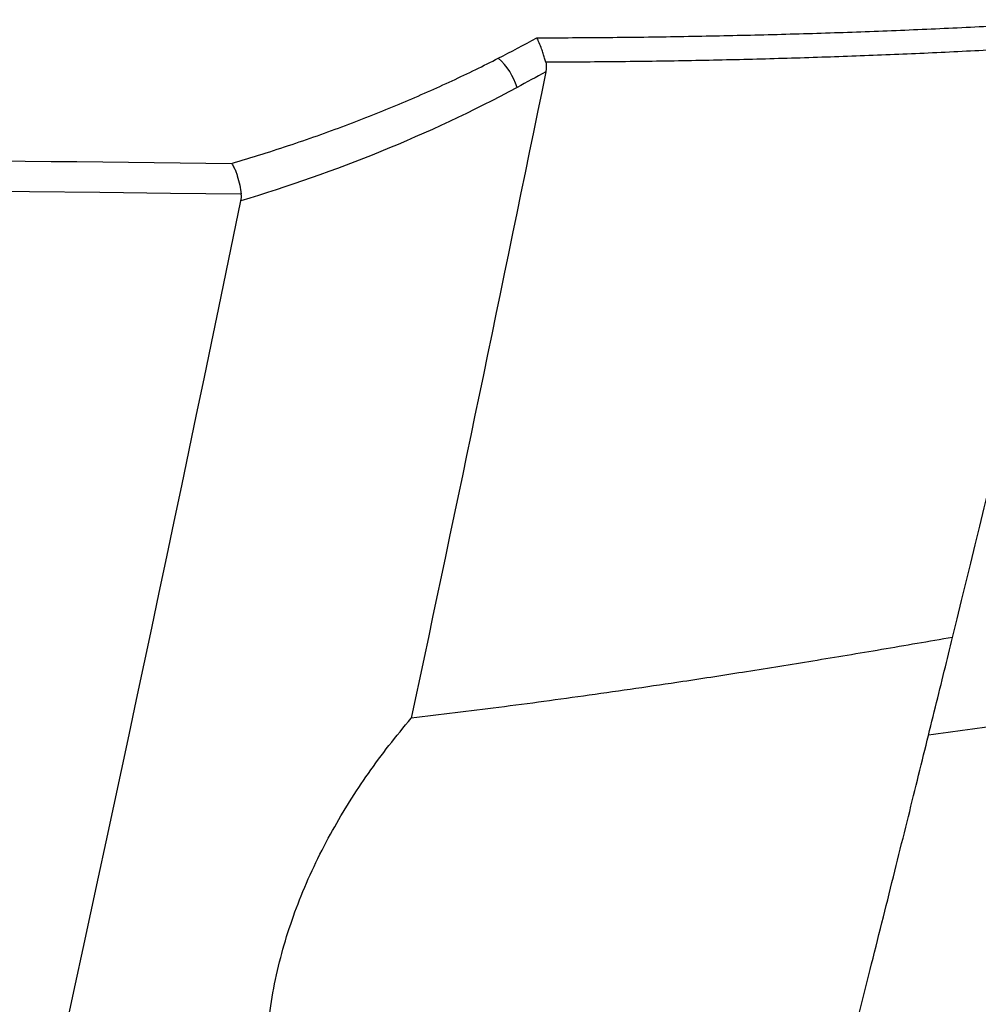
# Model space of a CAD drawing. Header units: millimetres. Extents: x 25 to 1229, y -261 to 1180.
# Tile 65 of 224: x 231 to 245, y 309 to 323. Entities that reach past the tile are written whole.
import ezdxf

# ---------------------------------------------------------------- set-up
doc = ezdxf.new("R2010")
doc.units = ezdxf.units.MM

msp = doc.modelspace()

# ---------------------------------------------------------------- linework, layer by layer
at = {"color": 7, "linetype": 'Continuous', "lineweight": 25}
msp.add_arc((237.551, 322.084), 0.955, 17.3296, 47.9943, dxfattribs=at)
for points, knots in [([(238.748, 323.09), (239.094, 323.091), (239.785, 323.094), (240.819, 323.108), (241.849, 323.129), (242.875, 323.157), (243.897, 323.194), (244.914, 323.238), (245.928, 323.29), (246.602, 323.332), (246.938, 323.353)], [0, 0, 0, 0, 0.126514, 0.252569, 0.378178, 0.503354, 0.62811, 0.75246, 0.876419, 1, 1, 1, 1]), ([(238.878, 322.735), (238.873, 322.755), (238.862, 322.797), (238.842, 322.862), (238.816, 322.938), (238.784, 323.017), (238.76, 323.066), (238.748, 323.09)], [0, 0, 0, 0, 0.150221, 0.317122, 0.499521, 0.753394, 1, 1, 1, 1]), ([(246.856, 323.002), (246.535, 322.982), (245.891, 322.941), (244.919, 322.889), (243.936, 322.844), (242.944, 322.807), (241.941, 322.777), (240.929, 322.755), (239.907, 322.74), (239.222, 322.736), (238.878, 322.735)], [0, 0, 0, 0, 0.120922, 0.243014, 0.366273, 0.490699, 0.616287, 0.743035, 0.870941, 1, 1, 1, 1]), ([(103.211, 322.823), (109.795, 322.739), (123.244, 322.566), (143.837, 322.311), (165.269, 322.052), (187.54, 321.792), (210.65, 321.528), (226.336, 321.355), (234.319, 321.267)], [0, 0, 0, 0, 0.150671, 0.30774, 0.471208, 0.641074, 0.817338, 1, 1, 1, 1]), ([(234.319, 321.267), (234.468, 321.311), (234.761, 321.399), (235.193, 321.54), (235.613, 321.684), (236.019, 321.834), (236.413, 321.987), (236.793, 322.143), (237.161, 322.302), (237.516, 322.464), (237.858, 322.626), (238.081, 322.738), (238.19, 322.794)], [0, 0, 0, 0, 0.113008, 0.223122, 0.330341, 0.434668, 0.536103, 0.63465, 0.73031, 0.823086, 0.912982, 1, 1, 1, 1]), ([(238.878, 322.735), (238.881, 322.72), (238.887, 322.691), (238.887, 322.645), (238.881, 322.614), (238.879, 322.598)], [0, 0, 0, 0, 0.314022, 0.644883, 1, 1, 1, 1]), ([(234.319, 321.267), (234.324, 321.259), (234.339, 321.237), (234.362, 321.194), (234.384, 321.139), (234.41, 321.062), (234.438, 320.957), (234.453, 320.863), (234.459, 320.82)], [0, 0, 0, 0, 0.087455, 0.251262, 0.390281, 0.501171, 0.766709, 1, 1, 1, 1]), ([(244.434, 312.968), (244.811, 313.019), (245.476, 313.109), (246.341, 313.227), (246.939, 313.308), (247.771, 313.421), (248.856, 313.568), (250.86, 313.835), (253.259, 314.146), (256.207, 314.506), (259.057, 314.824), (261.497, 315.062), (263.423, 315.226), (264.892, 315.336), (266.313, 315.429), (267.242, 315.476), (267.7, 315.499)], [0, 0, 0, 0, 0.04826, 0.085164, 0.110744, 0.125021, 0.19173, 0.250009, 0.382308, 0.500046, 0.629558, 0.74998, 0.815515, 0.879014, 0.940501, 1, 1, 1, 1]), ([(244.782, 314.383), (244.439, 314.324), (243.764, 314.207), (242.768, 314.041), (241.806, 313.886), (240.724, 313.718), (239.525, 313.543), (238.212, 313.365), (237.35, 313.262), (236.927, 313.212)], [0, 0, 0, 0, 0.13174, 0.258987, 0.381738, 0.499995, 0.672598, 0.839259, 1, 1, 1, 1]), ([(242.405, 304.892), (242.428, 304.979), (242.473, 305.158), (242.546, 305.441), (242.623, 305.745), (242.706, 306.072), (242.795, 306.421), (242.889, 306.793), (243.055, 307.448), (243.295, 308.399), (243.561, 309.456), (243.777, 310.32), (243.943, 310.984), (244.102, 311.623), (244.253, 312.234), (244.397, 312.817), (244.533, 313.37), (244.662, 313.892), (244.743, 314.221), (244.782, 314.383)], [0, 0, 0, 0, 0.0300046, 0.0618906, 0.095659, 0.1313104, 0.1688454, 0.2082647, 0.2495693, 0.3744513, 0.4993819, 0.5683074, 0.6354244, 0.7007293, 0.7642184, 0.8258907, 0.8857449, 0.9437815, 1, 1, 1, 1]), ([(235.309, 305.702), (235.28, 305.77), (235.223, 305.907), (235.146, 306.115), (235.076, 306.325), (235.015, 306.537), (234.962, 306.751), (234.917, 306.966), (234.88, 307.183), (234.851, 307.402), (234.821, 307.717), (234.807, 308.132), (234.833, 308.647), (234.9, 309.163), (235.043, 309.834), (235.316, 310.66), (235.687, 311.424), (236.031, 312.004), (236.304, 312.415), (236.602, 312.821), (236.818, 313.08), (236.927, 313.212)], [0, 0, 0, 0, 0.028929, 0.057477, 0.085688, 0.113608, 0.141285, 0.168766, 0.196102, 0.223342, 0.250537, 0.312789, 0.375169, 0.437517, 0.500697, 0.622458, 0.750969, 0.810637, 0.871896, 0.934954, 1, 1, 1, 1])]:
    msp.add_open_spline(points, degree=3, knots=knots, dxfattribs=at)
for points in [[(238.19, 322.794), (238.377, 322.889), (238.563, 322.988), (238.748, 323.09)], [(244.782, 314.383), (245.486, 317.253), (246.177, 320.126), (246.856, 323.002)], [(238.879, 322.598), (238.241, 319.467), (237.59, 316.338), (236.927, 313.212)], [(238.879, 322.598), (238.741, 322.52), (238.602, 322.443), (238.463, 322.368)], [(234.459, 320.82), (190.721, 321.288), (146.983, 321.79), (103.245, 322.347)], [(238.463, 322.368), (237.164, 321.672), (235.82, 321.133), (234.455, 320.723)], [(227.166, 287.709), (229.751, 298.679), (232.181, 309.684), (234.455, 320.723)], [(234.455, 320.723), (234.462, 320.755), (234.464, 320.787), (234.459, 320.82)]]:
    msp.add_open_spline(points, degree=3, dxfattribs=at)

doc.saveas('drawing.dxf')
